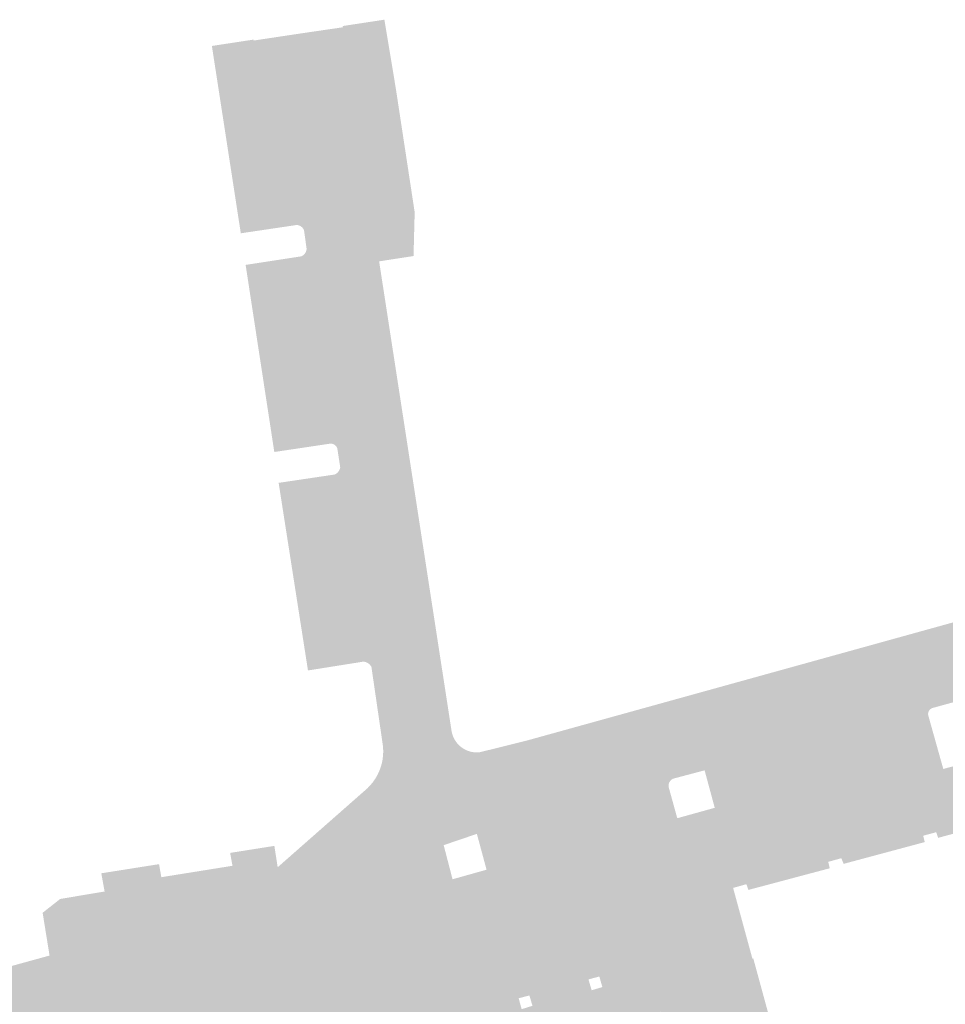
# Model space of a CAD drawing. Header units: inches. Extents: x 83221 to 84763, y 445855 to 447258.
# Tile 4 of 58: x 83789 to 83862, y 445960 to 446038. Entities that reach past the tile are written whole.
import ezdxf

# ---------------------------------------------------------------- set-up
doc = ezdxf.new("R2010")
doc.units = ezdxf.units.IN
doc.header["$MEASUREMENT"] = 0

msp = doc.modelspace()

# ---------------------------------------------------------------- hatches: boundary and pattern name
for points in [[(83818.05, 446037.512), (83818.952, 446032.076), (83820.448, 446022.262), (83820.358, 446018.792), (83817.632, 446018.37), (83814.763, 446036.911), (83814.748, 446037.01), (83814.859, 446037.026), (83815.986, 446037.198), (83816.911, 446037.339), (83818.05, 446037.512)], [(83817.636, 446018.344), (83823.369, 445981.181), (83817.898, 445980.235), (83817.02, 445986.256), (83814.551, 446002.047), (83814.322, 446003.543), (83811.887, 446019.367), (83811.682, 446020.837), (83809.368, 446036.113), (83811.464, 446036.429), (83814.763, 446036.911), (83817.632, 446018.37), (83817.636, 446018.344), (83817.636, 446018.344)], [(83809.368, 446036.113), (83811.682, 446020.837), (83811.658, 446020.888), (83811.63, 446020.937), (83811.598, 446020.984), (83811.562, 446021.028), (83811.522, 446021.068), (83811.48, 446021.105), (83811.434, 446021.139), (83811.385, 446021.169), (83811.335, 446021.195), (83811.282, 446021.216), (83811.227, 446021.233), (83811.172, 446021.245), (83811.115, 446021.253), (83806.674, 446020.593), (83806.406, 446022.327), (83806.144, 446024.027), (83804.383, 446035.432), (83807.686, 446035.935), (83807.697, 446035.861), (83809.368, 446036.113), (83809.368, 446036.113)], [(83811.887, 446019.367), (83814.322, 446003.543), (83814.306, 446003.589), (83814.286, 446003.634), (83814.262, 446003.676), (83814.234, 446003.716), (83814.203, 446003.754), (83814.168, 446003.789), (83814.131, 446003.82), (83814.091, 446003.848), (83814.052, 446003.87), (83814.012, 446003.89), (83813.97, 446003.905), (83813.927, 446003.918), (83813.883, 446003.927), (83813.838, 446003.932), (83813.794, 446003.933), (83813.749, 446003.931), (83809.328, 446003.269), (83807.622, 446014.394), (83807.362, 446016.089), (83807.056, 446018.089), (83811.442, 446018.763), (83811.498, 446018.786), (83811.551, 446018.814), (83811.602, 446018.846), (83811.649, 446018.883), (83811.694, 446018.924), (83811.734, 446018.969), (83811.77, 446019.017), (83811.803, 446019.07), (83811.83, 446019.126), (83811.853, 446019.184), (83811.87, 446019.244), (83811.881, 446019.305), (83811.887, 446019.367), (83811.887, 446019.367)], [(83936.984, 445993.816), (83935.947, 445993.547), (83936.046, 445993.125), (83929.609, 445991.264), (83929.463, 445991.763), (83928.433, 445991.496), (83928.536, 445991.069), (83922.088, 445989.206), (83921.931, 445989.701), (83920.904, 445989.435), (83920.987, 445989.012), (83918.724, 445988.404), (83918.224, 445990.208), (83901.274, 445985.543), (83901.757, 445983.725), (83899.481, 445983.128), (83899.342, 445983.496), (83898.361, 445983.216), (83898.459, 445982.72), (83892.011, 445980.971), (83891.836, 445981.44), (83890.843, 445981.151), (83890.937, 445980.652), (83884.468, 445978.903), (83884.31, 445979.359), (83883.297, 445979.07), (83883.418, 445978.583), (83876.976, 445976.835), (83876.803, 445977.295), (83875.787, 445977.005), (83875.901, 445976.51), (83869.45, 445974.781), (83869.289, 445975.229), (83868.254, 445974.946), (83868.372, 445974.45), (83861.918, 445972.708), (83861.768, 445973.156), (83860.728, 445972.874), (83860.855, 445972.371), (83854.425, 445970.646), (83854.25, 445971.096), (83853.207, 445970.805), (83853.33, 445970.298), (83846.887, 445968.583), (83846.724, 445969.035), (83845.675, 445968.741), (83847.204, 445963.136), (83847.272, 445963.154), (83848.887, 445957.239), (83844.617, 445956.064), (83844.61, 445956.09), (83844.593, 445956.117), (83844.681, 445956.174), (83844.751, 445956.286), (83844.767, 445956.401), (83844.742, 445956.506), (83844.57, 445956.813), (83844.341, 445957.08), (83844.064, 445957.297), (83843.75, 445957.455), (83843.404, 445957.54), (83843.048, 445957.555), (83842.697, 445957.49), (83842.373, 445957.342), (83840.663, 445956.284), (83839.934, 445958.934), (83836.162, 445957.896), (83835.315, 445960.889), (83835.078, 445961.724), (83834.95, 445962.178), (83834.031, 445961.908), (83832.742, 445966.795), (83891.053, 445982.851), (83890.19, 445985.792), (83889.686, 445987.543), (83892.476, 445988.316), (83891.648, 445991.286), (83893.274, 445991.733), (83894.684, 445986.788), (83900.468, 445988.344), (83899.091, 445993.33), (83900.361, 445993.678), (83901.185, 445990.717), (83903.687, 445991.408), (83902.845, 445994.341), (83912.294, 445996.945), (83913.144, 445994.004), (83915.627, 445994.676), (83914.797, 445997.634), (83916.087, 445997.989), (83917.482, 445993.006), (83923.235, 445994.584), (83921.871, 445999.579), (83923.52, 446000.033), (83924.336, 445997.077), (83926.82, 445997.771), (83925.989, 446000.712), (83928.281, 446001.342), (83929.997, 446001.816), (83933.629, 446002.812), (83935.778, 445995.143), (83951.565, 445999.525), (83952.031, 445997.928), (83950.979, 445997.679), (83951.096, 445997.263), (83944.632, 445995.396), (83944.493, 445995.888), (83943.456, 445995.617), (83943.563, 445995.203), (83937.124, 445993.325), (83936.984, 445993.816), (83936.984, 445993.816)], [(83814.551, 446002.047), (83817.02, 445986.256), (83816.976, 445986.323), (83816.926, 445986.386), (83816.87, 445986.444), (83816.81, 445986.496), (83816.744, 445986.542), (83816.68, 445986.579), (83816.614, 445986.61), (83816.544, 445986.635), (83816.473, 445986.654), (83816.401, 445986.667), (83811.995, 445985.966), (83809.671, 446000.825), (83814.112, 446001.486), (83814.172, 446001.515), (83814.229, 446001.55), (83814.283, 446001.589), (83814.333, 446001.633), (83814.379, 446001.682), (83814.42, 446001.734), (83814.457, 446001.791), (83814.49, 446001.852), (83814.516, 446001.915), (83814.537, 446001.98), (83814.551, 446002.047), (83814.551, 446002.047)], [(83889.382, 445990.672), (83866.562, 445984.392), (83864.413, 445983.798), (83861.485, 445982.997), (83845.973, 445978.74), (83843.415, 445978.054), (83840.912, 445977.39), (83830.222, 445974.404), (83825.375, 445973.022), (83822.745, 445972.128), (83819.997, 445971.095), (83819.886, 445971.048), (83819.777, 445970.997), (83819.669, 445970.942), (83819.541, 445970.87), (83819.416, 445970.793), (83819.294, 445970.711), (83818.45, 445970.171), (83817.632, 445969.592), (83816.843, 445968.974), (83816.328, 445968.537), (83815.828, 445968.083), (83815.343, 445967.614), (83813.755, 445966.158), (83812.139, 445964.732), (83810.497, 445963.337), (83808.949, 445962.07), (83807.379, 445960.831), (83805.787, 445959.619), (83803.4, 445957.835), (83801.816, 445956.61), (83800.126, 445955.536), (83798.343, 445954.624), (83797.114, 445954.111), (83795.856, 445953.674), (83794.574, 445953.316), (83774.322, 445947.689), (83773.704, 445947.515), (83773.102, 445947.295), (83772.517, 445947.03), (83771.791, 445946.623), (83771.108, 445946.146), (83770.475, 445945.606), (83769.972, 445945.201), (83769.505, 445944.756), (83769.077, 445944.273), (83768.691, 445943.757), (83768.349, 445943.209), (83768.054, 445942.636), (83767.808, 445942.039), (83767.594, 445941.355), (83767.445, 445940.653), (83767.361, 445939.941), (83767.344, 445939.224), (83767.363, 445938.826), (83767.403, 445938.43), (83767.463, 445938.036), (83767.543, 445937.646), (83767.643, 445937.261), (83767.763, 445936.881), (83765.165, 445936.459), (83763.932, 445941.94), (83761.998, 445950.544), (83793.708, 445959.189), (83794.032, 445959.288), (83794.353, 445959.396), (83794.671, 445959.514), (83795.294, 445959.775), (83795.9, 445960.071), (83796.489, 445960.401), (83798.303, 445961.562), (83800.088, 445962.768), (83801.843, 445964.016), (83804.507, 445966.039), (83807.092, 445968.161), (83809.595, 445970.379), (83816.704, 445976.634), (83816.936, 445976.874), (83817.147, 445977.132), (83817.337, 445977.407), (83817.503, 445977.696), (83817.644, 445977.998), (83817.76, 445978.311), (83817.848, 445978.624), (83817.91, 445978.942), (83817.946, 445979.265), (83817.956, 445979.589), (83817.94, 445979.913), (83817.898, 445980.235), (83823.369, 445981.181), (83823.404, 445981.011), (83823.453, 445980.844), (83823.516, 445980.682), (83823.593, 445980.526), (83823.683, 445980.377), (83823.786, 445980.237), (83823.9, 445980.106), (83824.025, 445979.985), (83824.16, 445979.875), (83824.301, 445979.779), (83824.45, 445979.695), (83824.605, 445979.624), (83824.765, 445979.566), (83824.93, 445979.522), (83825.098, 445979.492), (83825.268, 445979.476), (83825.439, 445979.475), (83825.609, 445979.488), (83826.409, 445979.687), (83829.462, 445980.45), (83829.469, 445980.451), (83888.268, 445996.747), (83890.01, 445990.833), (83889.382, 445990.672), (83889.382, 445990.672)], [(83832.742, 445966.795), (83834.031, 445961.908), (83834.95, 445962.178), (83835.078, 445961.724), (83834.216, 445961.494), (83834.342, 445961.064), (83829.667, 445959.783), (83829.538, 445960.223), (83828.685, 445960), (83828.809, 445959.547), (83823.84, 445958.186), (83823.73, 445958.634), (83822.847, 445958.404), (83822.976, 445957.949), (83818.011, 445956.588), (83817.92, 445957.009), (83816.997, 445956.823), (83817.122, 445956.344), (83812.18, 445954.99), (83812.07, 445955.42), (83811.199, 445955.234), (83811.322, 445954.755), (83806.342, 445953.39), (83806.23, 445953.842), (83805.37, 445953.606), (83805.486, 445953.155), (83794.979, 445950.276), (83794.851, 445950.726), (83793.946, 445950.489), (83794.093, 445950.033), (83789.134, 445948.674), (83789.012, 445949.15), (83788.113, 445948.92), (83788.262, 445948.435), (83783.307, 445947.077), (83783.196, 445947.578), (83782.293, 445947.337), (83782.437, 445946.838), (83777.465, 445945.476), (83777.357, 445945.999), (83776.481, 445945.746), (83776.604, 445945.24), (83770.975, 445943.697), (83770.475, 445945.606), (83771.108, 445946.146), (83771.791, 445946.623), (83772.517, 445947.03), (83773.102, 445947.295), (83773.704, 445947.515), (83774.322, 445947.689), (83794.574, 445953.316), (83795.856, 445953.674), (83797.114, 445954.111), (83798.343, 445954.624), (83800.126, 445955.536), (83801.816, 445956.61), (83803.4, 445957.835), (83805.787, 445959.619), (83807.379, 445960.831), (83808.949, 445962.07), (83810.497, 445963.337), (83812.139, 445964.732), (83813.755, 445966.158), (83815.343, 445967.614), (83815.828, 445968.083), (83816.328, 445968.537), (83816.843, 445968.974), (83817.632, 445969.592), (83818.45, 445970.171), (83819.294, 445970.711), (83819.416, 445970.793), (83819.541, 445970.87), (83819.669, 445970.942), (83819.777, 445970.997), (83819.886, 445971.048), (83819.997, 445971.095), (83822.745, 445972.128), (83823.448, 445969.426), (83826.142, 445970.183), (83825.375, 445973.022), (83830.222, 445974.404), (83830.268, 445974.414), (83830.314, 445974.42), (83830.361, 445974.422), (83830.408, 445974.421), (83830.454, 445974.414), (83830.5, 445974.404), (83830.545, 445974.39), (83830.588, 445974.373), (83830.63, 445974.351), (83830.669, 445974.326), (83830.706, 445974.298), (83830.74, 445974.268), (83830.771, 445974.234), (83830.8, 445974.198), (83830.825, 445974.159), (83830.847, 445974.118), (83830.865, 445974.076), (83832.037, 445969.822), (83841.734, 445972.486), (83841.251, 445974.262), (83844.219, 445975.086), (83843.415, 445978.054), (83845.973, 445978.74), (83846.016, 445978.75), (83846.06, 445978.756), (83846.105, 445978.757), (83846.149, 445978.756), (83846.193, 445978.75), (83846.237, 445978.74), (83846.279, 445978.727), (83846.32, 445978.71), (83846.36, 445978.689), (83846.397, 445978.665), (83846.434, 445978.636), (83846.469, 445978.604), (83846.5, 445978.568), (83846.528, 445978.53), (83846.552, 445978.489), (83846.573, 445978.446), (83846.589, 445978.402), (83847.756, 445974.144), (83862.323, 445978.166), (83865.74, 445979.061), (83864.413, 445983.798), (83866.562, 445984.392), (83866.612, 445984.398), (83866.662, 445984.4), (83866.713, 445984.398), (83866.762, 445984.392), (83866.812, 445984.381), (83866.86, 445984.366), (83866.906, 445984.347), (83866.951, 445984.325), (83866.994, 445984.298), (83867.037, 445984.266), (83867.076, 445984.23), (83867.112, 445984.191), (83867.145, 445984.149), (83867.174, 445984.104), (83867.198, 445984.057), (83868.372, 445979.784), (83890.19, 445985.792), (83891.053, 445982.851), (83832.742, 445966.795)], [(83861.485, 445982.997), (83861.442, 445982.982), (83861.4, 445982.963), (83861.36, 445982.941), (83861.322, 445982.915), (83861.287, 445982.886), (83861.255, 445982.854), (83861.225, 445982.818), (83861.199, 445982.781), (83861.177, 445982.741), (83861.158, 445982.699), (83861.144, 445982.659), (83861.134, 445982.619), (83861.127, 445982.577), (83861.123, 445982.535), (83861.123, 445982.493), (83861.127, 445982.451), (83861.134, 445982.41), (83861.144, 445982.369), (83862.323, 445978.166), (83847.756, 445974.144), (83846.589, 445978.402), (83846.573, 445978.446), (83846.552, 445978.489), (83846.528, 445978.53), (83846.5, 445978.568), (83846.469, 445978.604), (83846.434, 445978.636), (83846.397, 445978.665), (83846.36, 445978.689), (83846.32, 445978.71), (83846.279, 445978.727), (83846.237, 445978.74), (83846.193, 445978.75), (83846.149, 445978.756), (83846.105, 445978.757), (83846.06, 445978.756), (83846.016, 445978.75), (83845.973, 445978.74), (83861.485, 445982.997), (83861.485, 445982.997)], [(83840.912, 445977.39), (83840.864, 445977.364), (83840.818, 445977.334), (83840.775, 445977.301), (83840.735, 445977.263), (83840.699, 445977.222), (83840.667, 445977.179), (83840.638, 445977.132), (83840.614, 445977.083), (83840.594, 445977.033), (83840.579, 445976.981), (83840.568, 445976.928), (83840.562, 445976.874), (83840.56, 445976.82), (83840.564, 445976.766), (83840.572, 445976.712), (83841.251, 445974.262), (83841.734, 445972.486), (83832.037, 445969.822), (83830.865, 445974.076), (83830.847, 445974.118), (83830.825, 445974.159), (83830.8, 445974.198), (83830.771, 445974.234), (83830.74, 445974.268), (83830.706, 445974.298), (83830.669, 445974.326), (83830.63, 445974.351), (83830.588, 445974.373), (83830.545, 445974.39), (83830.5, 445974.404), (83830.454, 445974.414), (83830.408, 445974.421), (83830.361, 445974.422), (83830.314, 445974.42), (83830.268, 445974.414), (83830.222, 445974.404), (83840.912, 445977.39), (83840.912, 445977.39)], [(83804.507, 445966.039), (83801.843, 445964.016), (83800.088, 445962.768), (83798.303, 445961.562), (83796.489, 445960.401), (83795.9, 445960.071), (83795.294, 445959.775), (83794.671, 445959.514), (83794.353, 445959.396), (83794.032, 445959.288), (83793.708, 445959.189), (83761.998, 445950.544), (83761.021, 445955.057), (83783.079, 445961.072), (83784.717, 445961.512), (83785.136, 445961.625), (83791.522, 445963.384), (83790.975, 445966.771), (83792.363, 445967.866), (83795.371, 445968.371), (83795.883, 445968.457), (83799.92, 445969.101), (83799.691, 445970.543), (83800.198, 445970.624), (83800.376, 445969.59), (83806.014, 445970.494), (83805.829, 445971.515), (83806.454, 445971.614), (83809.332, 445972.07), (83809.595, 445970.379), (83807.092, 445968.161), (83804.507, 445966.039)], [(83799.691, 445970.543), (83799.92, 445969.101), (83795.883, 445968.457), (83795.622, 445969.899), (83799.691, 445970.543), (83799.691, 445970.543)], [(83831.165, 445957.211), (83805.457, 445950.143), (83805.526, 445949.863), (83805.615, 445949.657), (83771.859, 445940.322), (83770.975, 445943.697), (83776.604, 445945.24), (83776.678, 445944.935), (83777.529, 445945.163), (83777.465, 445945.476), (83782.437, 445946.838), (83782.539, 445946.488), (83783.386, 445946.716), (83783.307, 445947.077), (83788.262, 445948.435), (83788.367, 445948.09), (83789.231, 445948.298), (83789.134, 445948.674), (83794.093, 445950.033), (83794.208, 445949.676), (83795.08, 445949.918), (83794.979, 445950.276), (83805.486, 445953.155), (83805.579, 445952.797), (83806.436, 445953.012), (83806.342, 445953.39), (83811.322, 445954.755), (83811.419, 445954.374), (83812.281, 445954.595), (83812.18, 445954.99), (83817.122, 445956.344), (83817.235, 445955.912), (83818.096, 445956.195), (83818.011, 445956.588), (83822.976, 445957.949), (83823.088, 445957.553), (83823.938, 445957.789), (83823.84, 445958.186), (83828.809, 445959.547), (83828.921, 445959.136), (83829.778, 445959.405), (83829.667, 445959.783), (83834.342, 445961.064), (83834.468, 445960.634), (83835.315, 445960.889), (83836.162, 445957.896), (83836.077, 445957.873), (83837.034, 445954.398), (83836.209, 445954.084), (83836.09, 445954.04), (83836.025, 445954.276), (83835.397, 445954.047), (83834.763, 445953.832), (83834.124, 445953.633), (83833.48, 445953.449), (83832.833, 445953.281), (83832.181, 445953.128), (83831.219, 445956.915), (83831.165, 445957.211)]]:
    msp.add_hatch(color=256).paths.add_polyline_path(points, flags=0)

doc.saveas('drawing.dxf')
